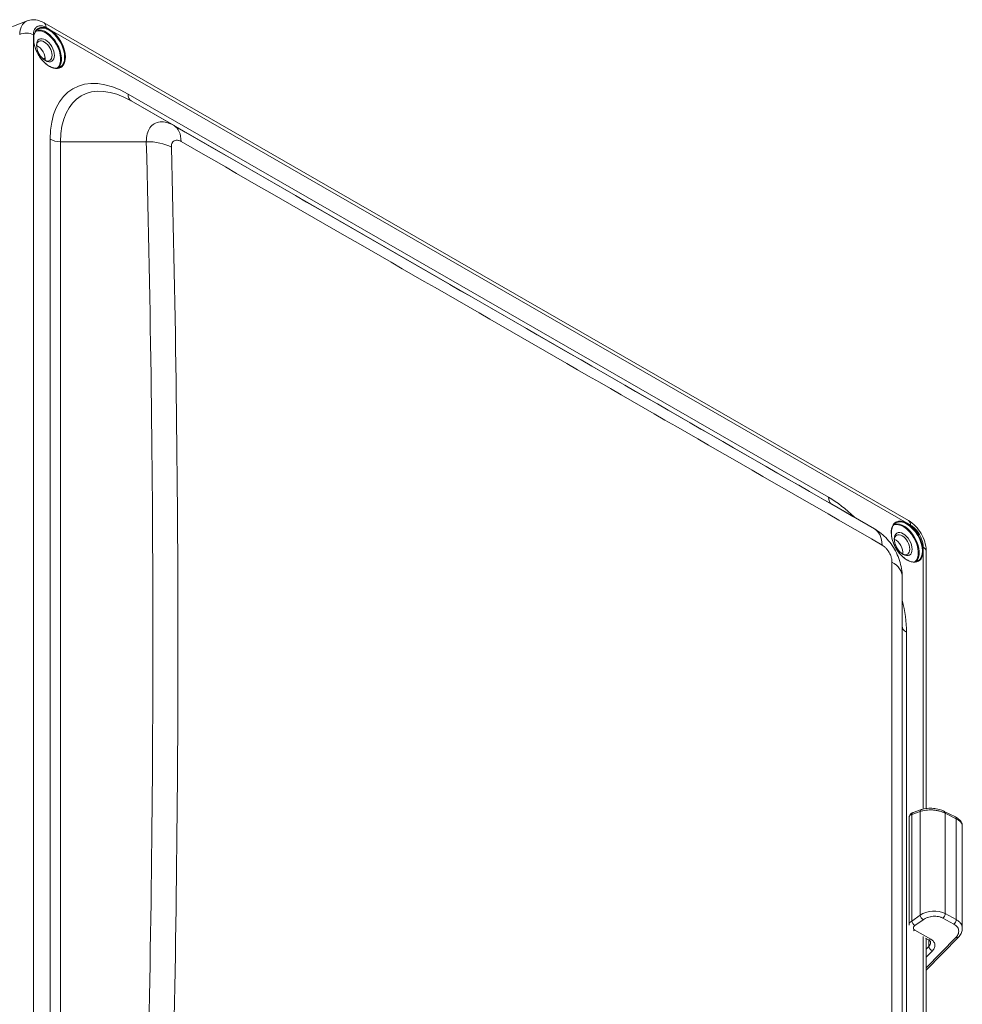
# Model space of a CAD drawing. Header units: inches. Extents: x 0 to 110, y 2 to 70.
# Tile 11 of 129: x 6.39 to 14.15, y 13.44 to 21.55. Entities that reach past the tile are written whole.
import ezdxf

# ---------------------------------------------------------------- set-up
doc = ezdxf.new("R2010")
doc.units = ezdxf.units.IN
doc.header["$LTSCALE"] = 3.25
doc.header["$MEASUREMENT"] = 0
doc.layers.add('Visible (ANSI)', color=7, linetype='Continuous', lineweight=18)
doc.layers.add('Visible Narrow (ANSI)', color=7, linetype='Continuous', lineweight=5)

msp = doc.modelspace()

# ---------------------------------------------------------------- linework, layer by layer
at = {"layer": 'Visible (ANSI)'}
for p, q in [((6.4494, 21.5371), (6.1916, 21.4365)), ((6.5886, 21.5211), (13.7021, 17.4248)), ((6.5022, 21.0883), (6.5022, 21.0883)), ((6.5022, 21.0242), (6.5022, 21.0242)), ((7.4876, 20.6849), (7.4876, 20.6849)), ((13.4235, 17.3548), (13.0721, 17.5588)), ((13.8486, 17.1711), (13.8486, 15.054)), ((13.6509, 8.7774), (13.6509, 16.9603)), ((13.8091, 15.045), (13.7412, 15.0212)), ((14.0886, 14.9841), (13.9976, 15.0303)), ((13.7073, 14.0939), (13.7073, 14.9787)), ((14.1456, 14.9104), (14.1456, 14.9104)), ((14.1456, 14.067), (14.1456, 14.9104)), ((13.7073, 14.0939), (13.7073, 14.0939)), ((13.868, 13.9727), (13.8424, 13.9872)), ((14.1133, 13.9939), (13.8486, 13.7237)), ((13.8486, 13.9837), (13.8486, 10.7869))]:
    msp.add_line(p, q, dxfattribs=at)
for centre in [(6.6007, 21.2952), (13.6591, 17.2305)]:
    msp.add_ellipse(centre, major_axis=(-0.0521, 0.0905), ratio=0.578093, dxfattribs=at)
for centre, major_axis, ratio, start_param, end_param in [((6.5908, 21.2895), (0.0452, -0.0785), 0.578093, 5.569833, 10.13813), ((6.535, 21.2574), (0.0452, -0.0785), 0.578093, 0.662763, 2.47883), ((6.4873, 21.1132), (0.0302, -0.0523), 0.578698, 2.00026, 2.000412), ((7.2046, 20.1578), (-0.5496, 0.9544), 0.578093, 0.34084, 0.340858), ((13.6493, 17.2248), (0.0452, -0.0785), 0.578093, 5.569833, 10.13813), ((13.5935, 17.1927), (0.0452, -0.0785), 0.578093, 0.662763, 2.47883), ((13.3556, 16.9603), (0.2953, 0), 0.593263, 0, 0.000208), ((13.7519, 14.9905), (-0.0107, 0.0307), 0.636889, 0.000012, 0.000108), ((13.8198, 15.0143), (-0.0107, 0.0307), 0.63689, 6.283122, 6.283185), ((13.9829, 15.0014), (0.0147, 0.029), 0.56228, 6.283178, 6.283228), ((14.0739, 14.9552), (0.0147, 0.029), 0.56228, 6.283136, 6.283185), ((14.09, 14.0167), (0.0232, -0.0227), 0.559658, 0, 0.000071)]:
    msp.add_ellipse(centre, major_axis=major_axis, ratio=ratio, start_param=start_param, end_param=end_param, dxfattribs=at)
for points, knots in [([(6.4494, 21.5371), (6.4646, 21.5431), (6.4811, 21.5462), (6.5139, 21.5468), (6.5306, 21.5443), (6.5611, 21.5351), (6.5752, 21.5289), (6.5886, 21.5211)], [0, 0, 0, 0, 0.1513249, 0.1513249, 0.3056632, 0.3056632, 0.444913, 0.444913, 0.444913, 0.444913]), ([(6.7206, 21.1553), (6.7109, 21.1497), (6.6996, 21.1469), (6.6749, 21.1475), (6.6617, 21.1506), (6.6349, 21.1623), (6.6212, 21.1707), (6.5946, 21.192), (6.5817, 21.2049), (6.5579, 21.234), (6.547, 21.2502), (6.5285, 21.2841), (6.5208, 21.3018), (6.5095, 21.337), (6.5059, 21.3545), (6.5028, 21.3873), (6.5035, 21.4026), (6.5089, 21.4297), (6.5137, 21.4414), (6.5256, 21.4585), (6.5322, 21.4647), (6.5399, 21.4691)], [5.499721, 5.499721, 5.499721, 5.499721, 5.837169, 5.837169, 6.16055, 6.16055, 6.476554, 6.476554, 6.79249, 6.79249, 7.10915, 7.10915, 7.426044, 7.426044, 7.742558, 7.742558, 8.058323, 8.058323, 8.375006, 8.375006, 8.641314, 8.641314, 8.641314, 8.641314]), ([(13.4235, 17.3549), (13.4616, 17.3327), (13.4966, 17.3039), (13.5569, 17.2375), (13.583, 17.1989), (13.6231, 17.1175), (13.6376, 17.0736), (13.6488, 17.0069), (13.6508, 16.9841), (13.6509, 16.9613)], [0, 0, 0, 0, 0.368604, 0.368604, 0.741446, 0.741446, 1.114241, 1.114241, 1.304237, 1.304237, 1.304237, 1.304237]), ([(13.5983, 17.4044), (13.5886, 17.3988), (13.5806, 17.3904), (13.5687, 17.3688), (13.5647, 17.3559), (13.5613, 17.3268), (13.5617, 17.3107), (13.5668, 17.277), (13.5715, 17.2594), (13.5847, 17.2242), (13.5932, 17.2067), (13.6133, 17.1736), (13.6248, 17.1581), (13.6495, 17.1307), (13.6628, 17.1187), (13.6897, 17.0996), (13.7033, 17.0925), (13.7294, 17.0836), (13.7419, 17.0818), (13.7627, 17.0835), (13.7714, 17.0862), (13.779, 17.0906)], [3.925057, 3.925057, 3.925057, 3.925057, 4.262505, 4.262505, 4.585886, 4.585886, 4.90189, 4.90189, 5.217826, 5.217826, 5.534486, 5.534486, 5.85138, 5.85138, 6.167894, 6.167894, 6.48366, 6.48366, 6.800343, 6.800343, 7.06665, 7.06665, 7.06665, 7.06665]), ([(13.7024, 17.4246), (13.7232, 17.4125), (13.743, 17.3965), (13.778, 17.3598), (13.7937, 17.3387), (13.8191, 17.2949), (13.8293, 17.2716), (13.8435, 17.2253), (13.8477, 17.2015), (13.8486, 17.1762), (13.8486, 17.1738), (13.8486, 17.1714)], [0.0010241, 0.0010241, 0.0010241, 0.0010241, 0.2172065, 0.2172065, 0.4289267, 0.4289267, 0.633284, 0.633284, 0.8373287, 0.8373287, 0.8590676, 0.8590676, 0.8590676, 0.8590676]), ([(13.7073, 14.9789), (13.7074, 14.9835), (13.7082, 14.9882), (13.7114, 14.9969), (13.7137, 15.0009), (13.7194, 15.0082), (13.723, 15.0114), (13.7312, 15.0171), (13.736, 15.0194), (13.7411, 15.0212)], [0.0005984, 0.0005984, 0.0005984, 0.0005984, 0.0413143, 0.0413143, 0.0816726, 0.0816726, 0.1244995, 0.1244995, 0.172361, 0.172361, 0.172361, 0.172361]), ([(13.8091, 15.045), (13.8236, 15.05), (13.8401, 15.0534), (13.8736, 15.0564), (13.8909, 15.0563), (13.9238, 15.0532), (13.9399, 15.0504), (13.9702, 15.0423), (13.9848, 15.0368), (13.9976, 15.0303)], [0, 0, 0, 0, 0.1504985, 0.1504985, 0.2906487, 0.2906487, 0.4218622, 0.4218622, 0.5566436, 0.5566436, 0.5566436, 0.5566436]), ([(14.0886, 14.9841), (14.1019, 14.9774), (14.1137, 14.9693), (14.1325, 14.9505), (14.1399, 14.9391), (14.1448, 14.9213), (14.1456, 14.9159), (14.1456, 14.9104)], [0, 0, 0, 0, 0.140298, 0.140298, 0.2818554, 0.2818554, 0.3408388, 0.3408388, 0.3408388, 0.3408388]), ([(14.1456, 14.067), (14.1456, 14.0554), (14.1432, 14.0437), (14.1345, 14.0214), (14.1279, 14.0107), (14.1177, 13.9986), (14.1155, 13.9963), (14.1133, 13.9939)], [0.0000021, 0.0000021, 0.0000021, 0.0000021, 0.115616, 0.115616, 0.2338748, 0.2338748, 0.2637897, 0.2637897, 0.2637897, 0.2637897]), ([(13.8849, 13.9506), (13.8849, 13.9533), (13.8843, 13.9558), (13.8818, 13.9607), (13.8802, 13.9629), (13.8754, 13.9677), (13.8721, 13.9703), (13.868, 13.9727)], [0.000008, 0.000008, 0.000008, 0.000008, 0.074066, 0.074066, 0.1266057, 0.1266057, 0.182349, 0.182349, 0.182349, 0.182349])]:
    msp.add_open_spline(points, degree=3, knots=knots, dxfattribs=at)
for points in [[(6.4494, 21.5371), (6.4494, 21.5371), (6.4494, 21.5371), (6.4494, 21.5371)], [(13.7073, 14.0935), (13.7073, 14.0936), (13.7073, 14.0938), (13.7073, 14.0939)]]:
    msp.add_open_spline(points, degree=3, dxfattribs=at)
at = {"layer": 'Visible Narrow (ANSI)'}
for p, q in [((6.606, 21.4827), (6.6341, 21.4663)), ((6.6341, 21.4663), (13.6925, 17.4017)), ((6.5022, 11.7105), (6.5022, 21.3897)), ((6.5022, 21.1718), (6.5022, 21.1719)), ((13.0449, 17.6155), (7.2806, 20.9349)), ((13.0699, 17.5601), (7.3056, 20.8795)), ((7.3056, 20.8795), (7.6584, 20.6748)), ((6.6392, 20.5627), (6.6392, 12.3798)), ((6.7246, 20.5423), (6.7246, 12.3594)), ((6.7246, 20.5423), (7.4306, 20.5423)), ((7.432, 20.5734), (7.432, 20.5734)), ((13.0699, 17.5601), (13.4224, 17.3555)), ((13.6925, 17.4017), (13.7195, 17.3864)), ((13.5854, 17.267), (13.5891, 17.269)), ((13.6531, 17.1488), (13.6574, 17.1514)), ((13.8233, 17.1738), (13.8233, 15.0492)), ((13.567, 8.8925), (13.567, 17.0826)), ((13.6863, 8.3216), (13.6863, 16.5045)), ((13.7978, 15.0281), (13.7299, 15.0043)), ((13.7299, 14.1274), (13.7299, 15.0043)), ((13.7978, 14.1754), (13.7978, 15.0281)), ((14.0049, 14.1884), (14.0049, 15.0152)), ((14.0958, 14.969), (14.0049, 15.0152)), ((14.0958, 14.1386), (14.0958, 14.969)), ((13.9206, 14.2089), (13.9206, 14.2089)), ((14.0049, 14.1884), (14.0958, 14.1386)), ((13.7299, 14.1274), (13.7978, 14.1754)), ((13.755, 14.0898), (13.8229, 14.1378)), ((13.986, 14.1508), (14.077, 14.101)), ((13.8872, 13.9771), (13.7545, 14.0527)), ((13.8233, 13.9996), (13.8233, 10.7827)), ((14.0931, 13.9929), (13.8486, 13.7432)), ((13.8707, 13.971), (13.8707, 13.917)), ((13.8486, 13.8945), (13.8707, 13.917)), ((13.8486, 13.8297), (13.9001, 13.8823))]:
    msp.add_line(p, q, dxfattribs=at)
for centre, major_axis, ratio, start_param, end_param in [((6.6335, 21.3141), (-0.0927, 0.1609), 0.578093, 5.49502, 7.070362), ((6.6302, 21.3122), (-0.0904, 0.1569), 0.578093, 3.141593, 6.283185), ((6.5469, 21.4487), (0.0417, 0.0724), 0.578093, 5.495853, 6.283111), ((6.4423, 21.388), (0.0836, 0), 0.575862, 0.78542, 2.26893), ((6.6007, 21.2952), (-0.088, 0.1529), 0.578093, 3.233696, 6.191082), ((6.604, 21.2971), (-0.0904, 0.1569), 0.578093, 3.288767, 6.136011), ((6.6335, 21.3141), (0.0927, -0.1609), 0.578093, 0.787332, 2.353428), ((6.6335, 21.3141), (0.0927, -0.1609), 0.578093, 3.928769, 7.070517), ((6.6007, 21.2952), (-0.088, 0.1529), 0.578093, 1.448071, 1.44815), ((7.1595, 20.1236), (-0.5818, 1.0103), 0.578093, 0.139472, 0.139484), ((7.2806, 20.1933), (-0.4527, 0.7861), 0.578093, 5.499721, 7.070517), ((7.3056, 20.2077), (-0.4101, 0.7121), 0.578093, 5.499721, 7.070517), ((7.366, 20.984), (-0.0602, -0.1046), 0.578093, 5.495853, 6.281252), ((7.5107, 20.419), (0.1474, 0.2559), 0.563711, 5.511118, 6.281275), ((-105.7804, 86.5189), (201.5045, -116.3389), 0.001578, 5.311261, 5.346298), ((6.7246, 20.6118), (0.1207, 0), 0.575862, 3.926991, 4.712389), ((7.4306, 20.3723), (0.2952, 0.0077), 0.575729, 0.782726, 1.555698), ((-225.8682, 16.4509), (233.3525, 0), 0.817547, 6.261737, 6.304633), ((-105.822, 86.4468), (201.6826, -116.4417), 0.001578, 5.311261, 5.346298), ((-225.8682, 16.4025), (233.5587, 0), 0.817547, 6.261737, 6.304633), ((13.0449, 16.8739), (-0.4527, 0.7861), 0.578093, 5.162273, 5.499721), ((13.1302, 17.6646), (-0.0602, -0.1046), 0.578093, 5.495853, 6.281252), ((13.0699, 16.8883), (-0.4101, 0.7121), 0.578093, 5.495853, 5.499721), ((13.6887, 17.2475), (-0.0904, 0.1569), 0.578093, 3.141593, 6.283185), ((13.275, 17.0996), (0.1473, 0.2559), 0.592298, 5.51108, 6.281234), ((13.692, 17.2494), (-0.0927, 0.1609), 0.578093, 5.49579, 7.070517), ((13.6591, 17.2305), (-0.088, 0.1529), 0.578093, 3.233639, 6.191139), ((13.6624, 17.2324), (-0.0904, 0.1569), 0.578093, 3.288767, 6.136011), ((13.692, 17.2494), (0.0927, -0.1609), 0.578093, 0.787568, 2.354197), ((13.6604, 17.3523), (0.0417, 0.0724), 0.578093, 5.495878, 6.283203), ((13.692, 17.2494), (0.0927, -0.1609), 0.578093, 3.928925, 7.070753), ((13.765, 17.1711), (0.0836, 0), 0.575862, 0, 0.785398), ((13.3556, 16.9603), (0.2953, 0), 0.593263, 0.000208, 0.772975), ((13.0449, 16.8739), (-0.4527, 0.7861), 0.578093, 3.928925, 4.262505), ((13.7716, 16.5537), (-0.1207, 0), 0.575862, 0, 0.785398), ((13.7519, 14.9905), (-0.0107, 0.0307), 0.636889, 0.000108, 0.897324), ((13.8198, 15.0143), (-0.0107, 0.0307), 0.63689, 0, 0.89733), ((13.9829, 15.0014), (0.0147, 0.029), 0.56228, 5.466243, 6.283178), ((14.0739, 14.9552), (0.0147, 0.029), 0.56228, 5.466245, 6.283136), ((13.9014, 14.1072), (-0.1528, -0.0169), 0.656437, 3.898517, 5.382046), ((13.9829, 14.1746), (-0.0156, -0.0285), 0.541915, 0.932319, 2.341593), ((13.7519, 14.1136), (0.0187, -0.0265), 0.454035, 3.884406, 5.423794), ((13.8198, 14.1616), (0.0187, -0.0265), 0.454035, 3.884405, 5.423784), ((14.0739, 14.1248), (-0.0156, -0.0285), 0.541915, 0.932333, 2.341595), ((13.7514, 14.0764), (-0.0161, -0.0282), 0.550685, 0.388747, 0.941604), ((13.8841, 14.0009), (-0.0161, -0.0282), 0.550685, 0, 0.941611), ((13.8107, 13.9421), (0.0732, 0.0174), 0.712198, 5.486949, 6.115325), ((14.09, 14.0167), (0.0232, -0.0227), 0.559658, 5.331577, 6.283185), ((13.897, 13.906), (0.0232, -0.0227), 0.559658, 3.759916, 5.331604)]:
    msp.add_ellipse(centre, major_axis=major_axis, ratio=ratio, start_param=start_param, end_param=end_param, dxfattribs=at)
for points, knots in [([(6.3885, 21.4248), (6.3887, 21.4298), (6.389, 21.4347), (6.3895, 21.4396), (6.3904, 21.4494), (6.3921, 21.459), (6.3945, 21.4682), (6.396, 21.4737), (6.3977, 21.479), (6.3998, 21.4841), (6.4029, 21.492), (6.4068, 21.4994), (6.4113, 21.5061), (6.4147, 21.511), (6.4184, 21.5154), (6.4224, 21.5194), (6.4274, 21.5244), (6.4329, 21.5287), (6.4389, 21.5321), (6.4423, 21.534), (6.4458, 21.5357), (6.4494, 21.5371)], [0.0000074, 0.0000074, 0.0000074, 0.0000074, 0.0553693, 0.0553693, 0.0553693, 0.1666667, 0.1666667, 0.1666667, 0.2318444, 0.2318444, 0.2318444, 0.3333333, 0.3333333, 0.3333333, 0.407507, 0.407507, 0.407507, 0.5, 0.5, 0.5, 0.5520118, 0.5520118, 0.5520118, 0.5520118]), ([(6.5014, 21.422), (6.5014, 21.4252), (6.5015, 21.4283), (6.5017, 21.4313), (6.5021, 21.4376), (6.503, 21.4436), (6.5044, 21.4495), (6.5053, 21.4529), (6.5063, 21.4563), (6.5076, 21.4595), (6.5095, 21.4645), (6.5118, 21.4693), (6.5147, 21.4735), (6.5167, 21.4766), (6.5191, 21.4795), (6.5216, 21.482), (6.5248, 21.4852), (6.5283, 21.4879), (6.5321, 21.4901), (6.5356, 21.4921), (6.5392, 21.4936), (6.5431, 21.4948), (6.547, 21.4959), (6.551, 21.4966), (6.5552, 21.4968), (6.5598, 21.4971), (6.5646, 21.4969), (6.5693, 21.4962), (6.5732, 21.4956), (6.5771, 21.4948), (6.581, 21.4937), (6.5862, 21.4921), (6.5914, 21.4901), (6.5965, 21.4877), (6.5997, 21.4862), (6.6028, 21.4846), (6.606, 21.4827)], [0, 0, 0, 0, 0.0547253, 0.0547253, 0.0547253, 0.1666667, 0.1666667, 0.1666667, 0.2320901, 0.2320901, 0.2320901, 0.3333333, 0.3333333, 0.3333333, 0.4074237, 0.4074237, 0.4074237, 0.5, 0.5, 0.5, 0.5832417, 0.5832417, 0.5832417, 0.6666667, 0.6666667, 0.6666667, 0.758592, 0.758592, 0.758592, 0.8333333, 0.8333333, 0.8333333, 0.9360161, 0.9360161, 0.9360161, 1, 1, 1, 1]), ([(7.4306, 20.5423), (7.4304, 20.5654), (7.4352, 20.6085), (7.458, 20.6597), (7.4945, 20.6939), (7.5424, 20.7088), (7.5983, 20.7033), (7.6384, 20.6863), (7.6584, 20.6748)], [0.0000015, 0.0000015, 0.0000015, 0.0000015, 0.1666667, 0.3333333, 0.5, 0.6666667, 0.8333333, 1, 1, 1, 1]), ([(7.6367, 20.4976), (7.6365, 20.5043), (7.637, 20.5106), (7.6383, 20.5176), (7.6386, 20.5189), (7.6404, 20.5263), (7.6427, 20.5319), (7.6459, 20.5371), (7.6463, 20.5376), (7.65, 20.5432), (7.6542, 20.5472), (7.6642, 20.5531), (7.6699, 20.5549), (7.6766, 20.5554), (7.6771, 20.5555), (7.6833, 20.5558), (7.6895, 20.5551), (7.697, 20.5531), (7.6981, 20.5528), (7.705, 20.5506), (7.7109, 20.5479), (7.717, 20.5444)], [0, 0, 0, 0, 0.136217, 0.136217, 0.166667, 0.166667, 0.31745, 0.31745, 0.333333, 0.333333, 0.49819, 0.49819, 0.666667, 0.666667, 0.678923, 0.678923, 0.833333, 0.833333, 0.860076, 0.860076, 1, 1, 1, 1]), ([(13.7195, 17.3864), (13.7226, 17.3845), (13.7258, 17.3826), (13.729, 17.3804), (13.7341, 17.3769), (13.7392, 17.373), (13.7445, 17.3684), (13.7483, 17.3651), (13.7522, 17.3615), (13.7561, 17.3576), (13.7609, 17.3528), (13.7657, 17.3475), (13.7703, 17.342), (13.7745, 17.3369), (13.7785, 17.3315), (13.7824, 17.3259), (13.7862, 17.3204), (13.7899, 17.3146), (13.7933, 17.3086), (13.7972, 17.302), (13.8007, 17.2953), (13.8039, 17.2884), (13.8064, 17.2829), (13.8087, 17.2774), (13.8108, 17.2719), (13.8136, 17.2644), (13.816, 17.257), (13.8179, 17.2497), (13.8192, 17.2451), (13.8202, 17.2405), (13.821, 17.2361), (13.8225, 17.2286), (13.8234, 17.2215), (13.8238, 17.2148), (13.824, 17.2115), (13.8241, 17.2083), (13.8241, 17.2051)], [0, 0, 0, 0, 0.0639835, 0.0639835, 0.0639835, 0.1666667, 0.1666667, 0.1666667, 0.2414081, 0.2414081, 0.2414081, 0.3333333, 0.3333333, 0.3333333, 0.4167583, 0.4167583, 0.4167583, 0.5, 0.5, 0.5, 0.5925763, 0.5925763, 0.5925763, 0.6666667, 0.6666667, 0.6666667, 0.76791, 0.76791, 0.76791, 0.8333333, 0.8333333, 0.8333333, 0.9452744, 0.9452744, 0.9452744, 1, 1, 1, 1]), ([(13.4863, 17.2221), (13.4921, 17.2187), (13.4977, 17.2148), (13.5045, 17.2092), (13.5057, 17.2081), (13.513, 17.2016), (13.519, 17.1954), (13.5253, 17.1879), (13.5259, 17.1872), (13.5325, 17.1789), (13.5381, 17.1707), (13.5482, 17.1534), (13.5526, 17.1443), (13.5564, 17.1344), (13.5567, 17.1337), (13.5601, 17.1246), (13.5626, 17.1161), (13.5646, 17.1065), (13.5648, 17.1051), (13.5664, 17.0964), (13.567, 17.0894), (13.567, 17.0826)], [0, 0, 0, 0, 0.136163, 0.136163, 0.166667, 0.166667, 0.317396, 0.317396, 0.333333, 0.333333, 0.498138, 0.498138, 0.666667, 0.666667, 0.67887, 0.67887, 0.833333, 0.833333, 0.860024, 0.860024, 1, 1, 1, 1]), ([(13.7299, 15.0043), (13.7259, 15.0026), (13.7187, 14.9986), (13.7112, 14.9913), (13.7079, 14.9845), (13.7073, 14.9802), (13.7073, 14.9787)], [0.0000189, 0.0000189, 0.0000189, 0.0000189, 0.1428571, 0.2857143, 0.4285714, 0.5044758, 0.5044758, 0.5044758, 0.5044758]), ([(14.0049, 15.0152), (13.9989, 15.0182), (13.9925, 15.0211), (13.9848, 15.024), (13.9839, 15.0244), (13.9758, 15.0274), (13.9681, 15.0298), (13.9593, 15.0322), (13.9587, 15.0323), (13.9496, 15.0347), (13.9408, 15.0365), (13.9314, 15.038), (13.9311, 15.0381), (13.9214, 15.0396), (13.9118, 15.0407), (13.8927, 15.0419), (13.8832, 15.0421), (13.8734, 15.0419), (13.873, 15.0418), (13.8637, 15.0416), (13.8548, 15.0409), (13.8456, 15.0397), (13.8449, 15.0396), (13.836, 15.0384), (13.8281, 15.0369), (13.8197, 15.0349), (13.8187, 15.0347), (13.8107, 15.0326), (13.8041, 15.0305), (13.7978, 15.0281)], [0, 0, 0, 0, 0.1107836, 0.1107836, 0.125, 0.125, 0.2406334, 0.2406334, 0.25, 0.25, 0.3704665, 0.3704665, 0.375, 0.375, 0.5, 0.5, 0.625, 0.625, 0.6301363, 0.6301363, 0.75, 0.75, 0.7599749, 0.7599749, 0.875, 0.875, 0.8898125, 0.8898125, 1, 1, 1, 1]), ([(14.1456, 14.9104), (14.1456, 14.9156), (14.1433, 14.9262), (14.1335, 14.9418), (14.1176, 14.9564), (14.1036, 14.965), (14.0958, 14.969)], [0.4288875, 0.4288875, 0.4288875, 0.4288875, 0.5714286, 0.7142857, 0.8571429, 1, 1, 1, 1]), ([(13.7073, 14.0939), (13.7073, 14.0958), (13.7079, 14.1011), (13.7112, 14.1098), (13.7187, 14.1193), (13.7259, 14.1249), (13.7299, 14.1274)], [0.4955242, 0.4955242, 0.4955242, 0.4955242, 0.5714286, 0.7142857, 0.8571429, 1, 1, 1, 1]), ([(13.8229, 14.1378), (13.8279, 14.1413), (13.8331, 14.1445), (13.8386, 14.1474), (13.8394, 14.1478), (13.8401, 14.1482), (13.8409, 14.1485), (13.8467, 14.1515), (13.853, 14.1541), (13.8594, 14.1564), (13.8599, 14.1566), (13.8605, 14.1568), (13.861, 14.157), (13.8678, 14.1593), (13.8748, 14.1612), (13.8819, 14.1627), (13.8822, 14.1628), (13.8825, 14.1629), (13.8828, 14.1629), (13.8901, 14.1644), (13.8976, 14.1655), (13.9052, 14.166), (13.9127, 14.1666), (13.9203, 14.1667), (13.9276, 14.1663), (13.9279, 14.1663), (13.9282, 14.1663), (13.9284, 14.1662), (13.9355, 14.1658), (13.9425, 14.165), (13.9491, 14.1637), (13.9497, 14.1636), (13.9502, 14.1635), (13.9507, 14.1634), (13.957, 14.1621), (13.9631, 14.1604), (13.9688, 14.1584), (13.9695, 14.1581), (13.9702, 14.1579), (13.9709, 14.1576), (13.9763, 14.1556), (13.9813, 14.1534), (13.986, 14.1508)], [0, 0, 0, 0, 0.110332, 0.110332, 0.110332, 0.125, 0.125, 0.125, 0.240184, 0.240184, 0.240184, 0.25, 0.25, 0.25, 0.369942, 0.369942, 0.369942, 0.375, 0.375, 0.375, 0.499706, 0.499706, 0.499706, 0.625, 0.625, 0.625, 0.629463, 0.629463, 0.629463, 0.75, 0.75, 0.75, 0.759217, 0.759217, 0.759217, 0.875, 0.875, 0.875, 0.889079, 0.889079, 0.889079, 1, 1, 1, 1]), ([(14.0958, 14.1386), (14.1036, 14.1344), (14.1176, 14.1249), (14.1335, 14.1075), (14.1433, 14.088), (14.1456, 14.074), (14.1456, 14.067)], [0, 0, 0, 0, 0.1428571, 0.2857143, 0.4285714, 0.571113, 0.571113, 0.571113, 0.571113]), ([(13.7545, 14.0527), (13.7528, 14.0537), (13.7512, 14.0547), (13.7499, 14.056), (13.7496, 14.0562), (13.7493, 14.0565), (13.749, 14.0568), (13.7476, 14.0581), (13.7464, 14.0596), (13.7455, 14.0612), (13.7453, 14.0614), (13.7452, 14.0616), (13.7451, 14.0618), (13.7442, 14.0635), (13.7435, 14.0653), (13.7432, 14.0672), (13.7429, 14.0692), (13.7429, 14.0713), (13.7432, 14.0734), (13.7436, 14.0754), (13.7443, 14.0774), (13.7453, 14.0793), (13.7454, 14.0795), (13.7456, 14.0797), (13.7457, 14.0799), (13.7466, 14.0816), (13.7479, 14.0833), (13.7493, 14.0849), (13.7496, 14.0852), (13.7499, 14.0855), (13.7502, 14.0858), (13.7516, 14.0873), (13.7532, 14.0886), (13.755, 14.0898)], [0.0000002, 0.0000002, 0.0000002, 0.0000002, 0.1169068, 0.1169068, 0.1169068, 0.1428573, 0.1428573, 0.1428573, 0.2701729, 0.2701729, 0.2701729, 0.2857144, 0.2857144, 0.2857144, 0.4232083, 0.4232083, 0.4232083, 0.5714286, 0.5714286, 0.5714286, 0.7142858, 0.7142858, 0.7142858, 0.7292535, 0.7292535, 0.7292535, 0.8571429, 0.8571429, 0.8571429, 0.8825888, 0.8825888, 0.8825888, 1, 1, 1, 1]), ([(14.077, 14.101), (14.0825, 14.098), (14.0875, 14.0947), (14.0919, 14.091), (14.0924, 14.0905), (14.0929, 14.0901), (14.0934, 14.0897), (14.0979, 14.0857), (14.1019, 14.0814), (14.1052, 14.0768), (14.1054, 14.0765), (14.1056, 14.0762), (14.1059, 14.0758), (14.1092, 14.071), (14.1117, 14.0659), (14.1134, 14.0605), (14.1135, 14.0604), (14.1135, 14.0602), (14.1136, 14.0601), (14.1153, 14.0546), (14.1162, 14.0489), (14.1162, 14.0432), (14.1162, 14.0374), (14.1153, 14.0316), (14.1135, 14.0258), (14.1135, 14.0256), (14.1134, 14.0253), (14.1133, 14.025), (14.1115, 14.0195), (14.109, 14.0141), (14.1057, 14.0088), (14.1054, 14.0083), (14.1051, 14.0079), (14.1048, 14.0074), (14.1016, 14.0024), (14.0977, 13.9976), (14.0931, 13.9929)], [0, 0, 0, 0, 0.1280626, 0.1280626, 0.1280626, 0.1428571, 0.1428571, 0.1428571, 0.2764891, 0.2764891, 0.2764891, 0.2857143, 0.2857143, 0.2857143, 0.4247922, 0.4247922, 0.4247922, 0.4285714, 0.4285714, 0.4285714, 0.5714286, 0.5714286, 0.5714286, 0.7142857, 0.7142857, 0.7142857, 0.7214062, 0.7214062, 0.7214062, 0.8571429, 0.8571429, 0.8571429, 0.8698068, 0.8698068, 0.8698068, 1, 1, 1, 1])]:
    msp.add_open_spline(points, degree=3, knots=knots, dxfattribs=at)
for points in [[(6.5022, 21.3897), (6.5022, 21.4003), (6.5014, 21.4114), (6.5014, 21.422)], [(6.583, 21.2225), (6.5881, 21.2257), (6.5932, 21.2289), (6.5983, 21.2321)], [(13.4229, 17.3552), (13.4231, 17.3551), (13.4233, 17.355), (13.4235, 17.3549)], [(13.8241, 17.2051), (13.8241, 17.1945), (13.8233, 17.1844), (13.8233, 17.1738)], [(13.9001, 13.8823), (13.9044, 13.8866), (13.9116, 13.8956), (13.9187, 13.9107), (13.9213, 13.9261), (13.9192, 13.9411), (13.9127, 13.9549), (13.902, 13.9673), (13.8926, 13.9741), (13.8872, 13.9771)]]:
    msp.add_open_spline(points, degree=3, dxfattribs=at)

doc.saveas('drawing.dxf')
